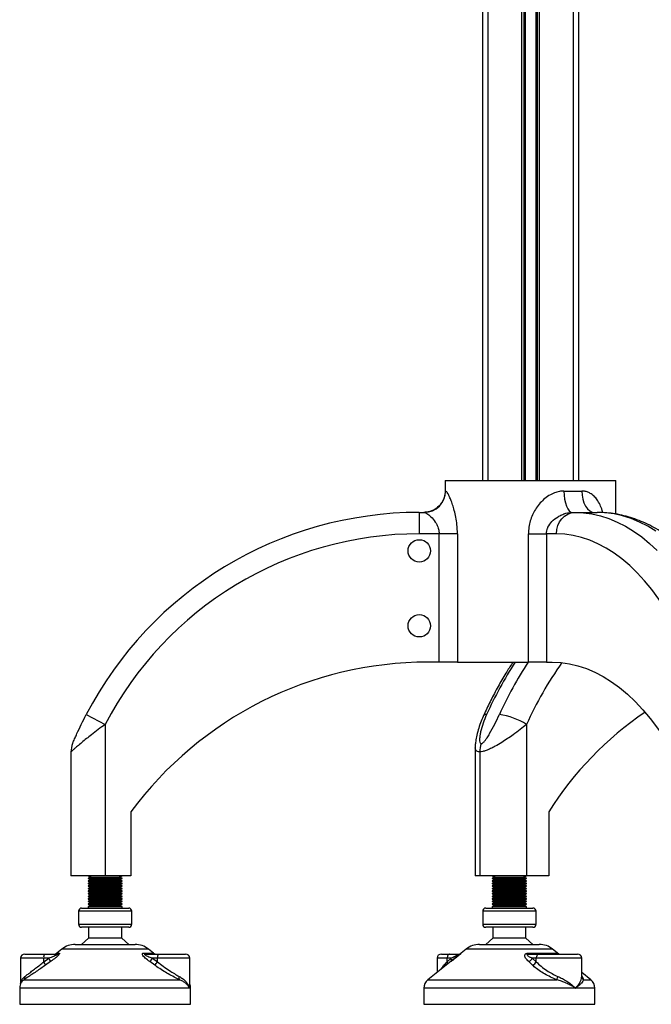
# Model space of a CAD drawing. Header units: millimetres. Extents: x 0 to 420, y 0 to 297.
# Tile 26 of 36: x 251 to 266, y 195 to 218. Entities that reach past the tile are written whole.
import ezdxf

# ---------------------------------------------------------------- set-up
doc = ezdxf.new("R2010")
doc.units = ezdxf.units.MM

msp = doc.modelspace()

# ---------------------------------------------------------------- linework, layer by layer
at = {"color": 7, "linetype": 'Continuous', "lineweight": 25}
for p, q in [((262.02394, 232.94479), (262.02394, 207.69479)), ((262.81644, 232.94479), (262.81644, 207.69479)), ((262.87064, 232.94479), (262.87064, 207.69479)), ((262.89934, 232.94479), (262.89934, 207.69479)), ((263.14853, 232.94479), (263.14853, 207.69479)), ((263.17724, 232.94479), (263.17724, 207.69479)), ((263.23144, 232.94479), (263.23144, 207.69479)), ((264.02394, 232.94479), (264.02394, 207.69479)), ((261.89894, 229.60789), (261.89894, 207.69479)), ((264.14894, 229.60789), (264.14894, 207.69479)), ((261.02785, 207.69479), (261.02785, 207.44479)), ((261.02785, 207.69479), (265.02394, 207.69479)), ((265.02394, 206.9065), (265.02394, 207.69479)), ((261.02785, 207.44479), (261.03839, 207.44479)), ((263.80886, 207.44479), (264.22456, 207.44479)), ((260.42394, 206.94479), (260.42394, 206.44479)), ((260.42394, 206.94479), (260.542, 206.94479)), ((264.0051, 206.94479), (264.06413, 206.94479)), ((264.06413, 206.94479), (264.58374, 206.94479)), ((260.88852, 206.44479), (260.42394, 206.44479)), ((261.3156, 206.44479), (260.88852, 206.44479)), ((260.88852, 203.44479), (260.88852, 206.44479)), ((261.3156, 206.44479), (261.3156, 203.44479)), ((262.97744, 206.44479), (263.39882, 206.44479)), ((262.97744, 203.44479), (262.97744, 206.44479)), ((263.39882, 206.44479), (263.39882, 203.44479)), ((263.63112, 206.44479), (263.39882, 206.44479)), ((260.88852, 203.44479), (260.62394, 203.44479)), ((261.3156, 203.44479), (260.88852, 203.44479)), ((261.3156, 203.44479), (262.97744, 203.44479)), ((263.39882, 203.44479), (262.97744, 203.44479)), ((263.39882, 203.44479), (263.53112, 203.44479)), ((252.63055, 202.2183), (253.07394, 201.98721)), ((253.07394, 201.98721), (253.07394, 198.44479)), ((262.9311, 201.98721), (262.9311, 198.44479)), ((261.7311, 201.44125), (261.7311, 198.44479)), ((252.27394, 201.34625), (252.27394, 198.44479)), ((261.83828, 201.34625), (261.83828, 198.44479)), ((253.67394, 199.94479), (253.67394, 198.44479)), ((263.45072, 199.94479), (263.45072, 198.44479)), ((253.07394, 198.44479), (252.27394, 198.44479)), ((252.67394, 198.44479), (252.74262, 198.41979)), ((253.67394, 198.44479), (253.07394, 198.44479)), ((253.40525, 198.41979), (253.47394, 198.44479)), ((261.83828, 198.44479), (261.7311, 198.44479)), ((262.9311, 198.44479), (261.83828, 198.44479)), ((262.1311, 198.44479), (262.19979, 198.41979)), ((262.86242, 198.41979), (262.9311, 198.44479)), ((263.45072, 198.44479), (262.9311, 198.44479)), ((252.74262, 198.41979), (252.67394, 198.39479)), ((252.67394, 198.39479), (252.67394, 198.38479)), ((252.67394, 198.39479), (253.47394, 198.39479)), ((252.67394, 198.38479), (252.74262, 198.35979)), ((252.67394, 198.38479), (253.47394, 198.38479)), ((252.74262, 198.35979), (252.67394, 198.33479)), ((252.67394, 198.33479), (252.67394, 198.32479)), ((252.67394, 198.33479), (253.47394, 198.33479)), ((252.67394, 198.32479), (252.74262, 198.29979)), ((252.67394, 198.32479), (253.47394, 198.32479)), ((252.74262, 198.29979), (252.67394, 198.27479)), ((252.67394, 198.27479), (252.67394, 198.26479)), ((252.67394, 198.27479), (253.47394, 198.27479)), ((252.67394, 198.26479), (252.74262, 198.23979)), ((252.67394, 198.26479), (253.47394, 198.26479)), ((252.74262, 198.23979), (252.67394, 198.21479)), ((252.67394, 198.21479), (252.67394, 198.20479)), ((252.67394, 198.21479), (253.47394, 198.21479)), ((252.67394, 198.20479), (252.74262, 198.17979)), ((252.67394, 198.20479), (253.47394, 198.20479)), ((252.74262, 198.41979), (253.40525, 198.41979)), ((252.74262, 198.35979), (253.40525, 198.35979)), ((252.74262, 198.29979), (253.40525, 198.29979)), ((252.74262, 198.23979), (253.40525, 198.23979)), ((253.47394, 198.39479), (253.40525, 198.41979)), ((253.40525, 198.35979), (253.47394, 198.38479)), ((253.47394, 198.33479), (253.40525, 198.35979)), ((253.40525, 198.29979), (253.47394, 198.32479)), ((253.47394, 198.27479), (253.40525, 198.29979)), ((253.40525, 198.23979), (253.47394, 198.26479)), ((253.47394, 198.21479), (253.40525, 198.23979)), ((253.40525, 198.17979), (253.47394, 198.20479)), ((253.47394, 198.38479), (253.47394, 198.39479)), ((253.47394, 198.32479), (253.47394, 198.33479)), ((253.47394, 198.26479), (253.47394, 198.27479)), ((253.47394, 198.20479), (253.47394, 198.21479)), ((262.19979, 198.41979), (262.1311, 198.39479)), ((262.1311, 198.39479), (262.1311, 198.38479)), ((262.1311, 198.39479), (262.27678, 198.39479)), ((262.1311, 198.38479), (262.19979, 198.35979)), ((262.1311, 198.38479), (262.27678, 198.38479)), ((262.19979, 198.35979), (262.1311, 198.33479)), ((262.1311, 198.33479), (262.1311, 198.32479)), ((262.1311, 198.33479), (262.27678, 198.33479)), ((262.1311, 198.32479), (262.19979, 198.29979)), ((262.1311, 198.32479), (262.27678, 198.32479)), ((262.19979, 198.29979), (262.1311, 198.27479)), ((262.1311, 198.27479), (262.1311, 198.26479)), ((262.1311, 198.27479), (262.27678, 198.27479)), ((262.1311, 198.26479), (262.19979, 198.23979)), ((262.1311, 198.26479), (262.27678, 198.26479)), ((262.19979, 198.23979), (262.1311, 198.21479)), ((262.1311, 198.21479), (262.1311, 198.20479)), ((262.1311, 198.21479), (262.27678, 198.21479)), ((262.1311, 198.20479), (262.19979, 198.17979)), ((262.1311, 198.20479), (262.27678, 198.20479)), ((262.19979, 198.41979), (262.32045, 198.41979)), ((262.19979, 198.35979), (262.32045, 198.35979)), ((262.19979, 198.29979), (262.32045, 198.29979)), ((262.19979, 198.23979), (262.32045, 198.23979)), ((262.27678, 198.39479), (262.9311, 198.39479)), ((262.27678, 198.38479), (262.9311, 198.38479)), ((262.27678, 198.33479), (262.9311, 198.33479)), ((262.27678, 198.32479), (262.9311, 198.32479)), ((262.27678, 198.27479), (262.9311, 198.27479)), ((262.27678, 198.26479), (262.9311, 198.26479)), ((262.27678, 198.21479), (262.9311, 198.21479)), ((262.27678, 198.20479), (262.9311, 198.20479)), ((262.32045, 198.41979), (262.86242, 198.41979)), ((262.32045, 198.35979), (262.86242, 198.35979)), ((262.32045, 198.29979), (262.86242, 198.29979)), ((262.32045, 198.23979), (262.86242, 198.23979)), ((262.9311, 198.39479), (262.86242, 198.41979)), ((262.86242, 198.35979), (262.9311, 198.38479)), ((262.9311, 198.33479), (262.86242, 198.35979)), ((262.86242, 198.29979), (262.9311, 198.32479)), ((262.9311, 198.27479), (262.86242, 198.29979)), ((262.86242, 198.23979), (262.9311, 198.26479)), ((262.9311, 198.21479), (262.86242, 198.23979)), ((262.86242, 198.17979), (262.9311, 198.20479)), ((262.9311, 198.38479), (262.9311, 198.39479)), ((262.9311, 198.32479), (262.9311, 198.33479)), ((262.9311, 198.26479), (262.9311, 198.27479)), ((262.9311, 198.20479), (262.9311, 198.21479)), ((252.74262, 198.17979), (252.67394, 198.15479)), ((252.67394, 198.15479), (252.67394, 198.14479)), ((252.67394, 198.15479), (253.47394, 198.15479)), ((252.67394, 198.14479), (252.74262, 198.11979)), ((252.67394, 198.14479), (253.47394, 198.14479)), ((252.74262, 198.11979), (252.67394, 198.09479)), ((252.67394, 198.09479), (252.67394, 198.08479)), ((252.67394, 198.09479), (253.47394, 198.09479)), ((252.67394, 198.08479), (252.74262, 198.05979)), ((252.67394, 198.08479), (253.47394, 198.08479)), ((252.74262, 198.05979), (252.67394, 198.03479)), ((252.67394, 198.03479), (252.67394, 198.02479)), ((252.67394, 198.03479), (253.47394, 198.03479)), ((252.67394, 198.02479), (252.74262, 197.99979)), ((252.67394, 198.02479), (253.47394, 198.02479)), ((252.74262, 197.99979), (252.67394, 197.97479)), ((252.67394, 197.97479), (252.67394, 197.96479)), ((252.67394, 197.97479), (253.47394, 197.97479)), ((252.74262, 198.17979), (253.40525, 198.17979)), ((252.74262, 198.11979), (253.40525, 198.11979)), ((252.74262, 198.05979), (253.40525, 198.05979)), ((252.74262, 197.99979), (253.40525, 197.99979)), ((253.47394, 198.15479), (253.40525, 198.17979)), ((253.40525, 198.11979), (253.47394, 198.14479)), ((253.47394, 198.09479), (253.40525, 198.11979)), ((253.40525, 198.05979), (253.47394, 198.08479)), ((253.47394, 198.03479), (253.40525, 198.05979)), ((253.40525, 197.99979), (253.47394, 198.02479)), ((253.47394, 197.97479), (253.40525, 197.99979)), ((253.47394, 198.14479), (253.47394, 198.15479)), ((253.47394, 198.08479), (253.47394, 198.09479)), ((253.47394, 198.02479), (253.47394, 198.03479)), ((253.47394, 197.96479), (253.47394, 197.97479)), ((262.19979, 198.17979), (262.1311, 198.15479)), ((262.1311, 198.15479), (262.1311, 198.14479)), ((262.1311, 198.15479), (262.27678, 198.15479)), ((262.1311, 198.14479), (262.19979, 198.11979)), ((262.1311, 198.14479), (262.27678, 198.14479)), ((262.19979, 198.11979), (262.1311, 198.09479)), ((262.1311, 198.09479), (262.1311, 198.08479)), ((262.1311, 198.09479), (262.27678, 198.09479)), ((262.1311, 198.08479), (262.19979, 198.05979)), ((262.1311, 198.08479), (262.27678, 198.08479)), ((262.19979, 198.05979), (262.1311, 198.03479)), ((262.1311, 198.03479), (262.1311, 198.02479)), ((262.1311, 198.03479), (262.27678, 198.03479)), ((262.1311, 198.02479), (262.19979, 197.99979)), ((262.1311, 198.02479), (262.27678, 198.02479)), ((262.19979, 197.99979), (262.1311, 197.97479)), ((262.1311, 197.97479), (262.1311, 197.96479)), ((262.1311, 197.97479), (262.27678, 197.97479)), ((262.19979, 198.17979), (262.32045, 198.17979)), ((262.19979, 198.11979), (262.32045, 198.11979)), ((262.19979, 198.05979), (262.32045, 198.05979)), ((262.19979, 197.99979), (262.32045, 197.99979)), ((262.27678, 198.15479), (262.9311, 198.15479)), ((262.27678, 198.14479), (262.9311, 198.14479)), ((262.27678, 198.09479), (262.9311, 198.09479)), ((262.27678, 198.08479), (262.9311, 198.08479)), ((262.27678, 198.03479), (262.9311, 198.03479)), ((262.27678, 198.02479), (262.9311, 198.02479)), ((262.27678, 197.97479), (262.9311, 197.97479)), ((262.32045, 198.17979), (262.86242, 198.17979)), ((262.32045, 198.11979), (262.86242, 198.11979)), ((262.32045, 198.05979), (262.86242, 198.05979)), ((262.32045, 197.99979), (262.86242, 197.99979)), ((262.9311, 198.15479), (262.86242, 198.17979)), ((262.86242, 198.11979), (262.9311, 198.14479)), ((262.9311, 198.09479), (262.86242, 198.11979)), ((262.86242, 198.05979), (262.9311, 198.08479)), ((262.9311, 198.03479), (262.86242, 198.05979)), ((262.86242, 197.99979), (262.9311, 198.02479)), ((262.9311, 197.97479), (262.86242, 197.99979)), ((262.9311, 198.14479), (262.9311, 198.15479)), ((262.9311, 198.08479), (262.9311, 198.09479)), ((262.9311, 198.02479), (262.9311, 198.03479)), ((262.9311, 197.96479), (262.9311, 197.97479)), ((252.67394, 197.96479), (252.74262, 197.93979)), ((252.67394, 197.96479), (253.47394, 197.96479)), ((252.74262, 197.93979), (252.67394, 197.91479)), ((252.67394, 197.91479), (252.67394, 197.90479)), ((252.67394, 197.91479), (253.47394, 197.91479)), ((252.67394, 197.90479), (252.74262, 197.87979)), ((252.67394, 197.90479), (253.47394, 197.90479)), ((252.74262, 197.87979), (252.67394, 197.85479)), ((252.67394, 197.85479), (252.67394, 197.84479)), ((252.67394, 197.85479), (253.47394, 197.85479)), ((252.67394, 197.84479), (252.74262, 197.81979)), ((252.67394, 197.84479), (253.47394, 197.84479)), ((252.74262, 197.81979), (252.67394, 197.79479)), ((252.67394, 197.79479), (252.67394, 197.78479)), ((252.67394, 197.79479), (253.47394, 197.79479)), ((252.67394, 197.78479), (252.74262, 197.75979)), ((252.67394, 197.78479), (253.47394, 197.78479)), ((252.74262, 197.75979), (252.67394, 197.73479)), ((252.74262, 197.93979), (253.40525, 197.93979)), ((252.74262, 197.87979), (253.40525, 197.87979)), ((252.74262, 197.81979), (253.40525, 197.81979)), ((252.74262, 197.75979), (253.40525, 197.75979)), ((253.40525, 197.93979), (253.47394, 197.96479)), ((253.47394, 197.91479), (253.40525, 197.93979)), ((253.40525, 197.87979), (253.47394, 197.90479)), ((253.47394, 197.85479), (253.40525, 197.87979)), ((253.40525, 197.81979), (253.47394, 197.84479)), ((253.47394, 197.79479), (253.40525, 197.81979)), ((253.40525, 197.75979), (253.47394, 197.78479)), ((253.47394, 197.73479), (253.40525, 197.75979)), ((253.47394, 197.90479), (253.47394, 197.91479)), ((253.47394, 197.84479), (253.47394, 197.85479)), ((253.47394, 197.78479), (253.47394, 197.79479)), ((262.1311, 197.96479), (262.19979, 197.93979)), ((262.1311, 197.96479), (262.27678, 197.96479)), ((262.19979, 197.93979), (262.1311, 197.91479)), ((262.1311, 197.91479), (262.1311, 197.90479)), ((262.1311, 197.91479), (262.27678, 197.91479)), ((262.1311, 197.90479), (262.19979, 197.87979)), ((262.1311, 197.90479), (262.27678, 197.90479)), ((262.19979, 197.87979), (262.1311, 197.85479)), ((262.1311, 197.85479), (262.1311, 197.84479)), ((262.1311, 197.85479), (262.27678, 197.85479)), ((262.1311, 197.84479), (262.19979, 197.81979)), ((262.1311, 197.84479), (262.27678, 197.84479)), ((262.19979, 197.81979), (262.1311, 197.79479)), ((262.1311, 197.79479), (262.1311, 197.78479)), ((262.1311, 197.79479), (262.27678, 197.79479)), ((262.1311, 197.78479), (262.19979, 197.75979)), ((262.1311, 197.78479), (262.27678, 197.78479)), ((262.19979, 197.75979), (262.1311, 197.73479)), ((262.19979, 197.93979), (262.32045, 197.93979)), ((262.19979, 197.87979), (262.32045, 197.87979)), ((262.19979, 197.81979), (262.32045, 197.81979)), ((262.19979, 197.75979), (262.32045, 197.75979)), ((262.27678, 197.96479), (262.9311, 197.96479)), ((262.27678, 197.91479), (262.9311, 197.91479)), ((262.27678, 197.90479), (262.9311, 197.90479)), ((262.27678, 197.85479), (262.9311, 197.85479)), ((262.27678, 197.84479), (262.9311, 197.84479)), ((262.27678, 197.79479), (262.9311, 197.79479)), ((262.27678, 197.78479), (262.9311, 197.78479)), ((262.32045, 197.93979), (262.86242, 197.93979)), ((262.32045, 197.87979), (262.86242, 197.87979)), ((262.32045, 197.81979), (262.86242, 197.81979)), ((262.32045, 197.75979), (262.86242, 197.75979)), ((262.86242, 197.93979), (262.9311, 197.96479)), ((262.9311, 197.91479), (262.86242, 197.93979)), ((262.86242, 197.87979), (262.9311, 197.90479)), ((262.9311, 197.85479), (262.86242, 197.87979)), ((262.86242, 197.81979), (262.9311, 197.84479)), ((262.9311, 197.79479), (262.86242, 197.81979)), ((262.86242, 197.75979), (262.9311, 197.78479)), ((262.9311, 197.73479), (262.86242, 197.75979)), ((262.9311, 197.90479), (262.9311, 197.91479)), ((262.9311, 197.84479), (262.9311, 197.85479)), ((262.9311, 197.78479), (262.9311, 197.79479)), ((252.44894, 197.61979), (252.44894, 197.31979)), ((253.69894, 197.61979), (252.44894, 197.61979)), ((252.52394, 197.69479), (253.62394, 197.69479)), ((252.67394, 197.73479), (252.67394, 197.69479)), ((252.67394, 197.73479), (253.47394, 197.73479)), ((253.47394, 197.69479), (253.47394, 197.73479)), ((253.69894, 197.31979), (253.69894, 197.61979)), ((261.9061, 197.61979), (261.9061, 197.31979)), ((262.13372, 197.61979), (261.9061, 197.61979)), ((261.9811, 197.69479), (262.18141, 197.69479)), ((262.1311, 197.73479), (262.1311, 197.69479)), ((262.1311, 197.73479), (262.27678, 197.73479)), ((263.1561, 197.61979), (262.13372, 197.61979)), ((262.18141, 197.69479), (263.0811, 197.69479)), ((262.27678, 197.73479), (262.9311, 197.73479)), ((262.9311, 197.69479), (262.9311, 197.73479)), ((263.1561, 197.31979), (263.1561, 197.61979)), ((252.44894, 197.31979), (252.97099, 197.31979)), ((252.97099, 197.31979), (253.69894, 197.31979)), ((261.9061, 197.31979), (263.1561, 197.31979)), ((252.98335, 197.24479), (252.52394, 197.24479)), ((252.68644, 197.24479), (252.68644, 196.99479)), ((253.62394, 197.24479), (252.98335, 197.24479)), ((253.46144, 196.99479), (253.46144, 197.24479)), ((263.0811, 197.24479), (261.9811, 197.24479)), ((262.1436, 197.24479), (262.1436, 196.99479)), ((262.9186, 196.99479), (262.9186, 197.24479)), ((252.37433, 196.84479), (253.77355, 196.84479)), ((252.68644, 196.99479), (252.52394, 196.84479)), ((253.01011, 196.99479), (252.68644, 196.99479)), ((253.46144, 196.99479), (253.01011, 196.99479)), ((253.62394, 196.84479), (253.46144, 196.99479)), ((261.8315, 196.84479), (262.08628, 196.84479)), ((262.1436, 196.99479), (261.9811, 196.84479)), ((262.08628, 196.84479), (263.23071, 196.84479)), ((262.9186, 196.99479), (262.1436, 196.99479)), ((263.0811, 196.84479), (262.9186, 196.99479)), ((251.19238, 196.61979), (251.65178, 196.61979)), ((251.65178, 196.61979), (251.94101, 196.61979)), ((252.06198, 196.73523), (251.94508, 196.64171)), ((251.94508, 196.64171), (252.00042, 196.64171)), ((254.08589, 196.73523), (252.06198, 196.73523)), ((253.97577, 196.64171), (254.2028, 196.64171)), ((254.02568, 196.61979), (254.31491, 196.61979)), ((254.2028, 196.64171), (254.08589, 196.73523)), ((254.31491, 196.61979), (254.9555, 196.61979)), ((261.51915, 196.73523), (260.62493, 196.01985)), ((260.93912, 196.61979), (261.13942, 196.61979)), ((261.13942, 196.61979), (261.36575, 196.61979)), ((261.88769, 196.73523), (261.51915, 196.73523)), ((263.54306, 196.73523), (261.88769, 196.73523)), ((262.97263, 196.64171), (263.63535, 196.64171)), ((262.99706, 196.61979), (263.22339, 196.61979)), ((263.22339, 196.61979), (264.12309, 196.61979)), ((263.68666, 196.62035), (263.54306, 196.73523)), ((251.09238, 196.51979), (251.09238, 195.91887)), ((251.63531, 196.51979), (251.09238, 196.51979)), ((251.63531, 196.43738), (251.75286, 196.51979)), ((251.75286, 196.51979), (251.63531, 196.51979)), ((251.63531, 196.43738), (251.63531, 196.51979)), ((251.79436, 196.44171), (251.6777, 196.35929)), ((254.2331, 196.35929), (254.11715, 196.44171)), ((254.18089, 196.51979), (254.29844, 196.43738)), ((254.29844, 196.51979), (254.18089, 196.51979)), ((254.29844, 196.43738), (254.29844, 196.51979)), ((255.0555, 196.51979), (254.29844, 196.51979)), ((255.0555, 195.89203), (255.0555, 196.51979)), ((260.83912, 196.51979), (260.83912, 196.1912)), ((261.07584, 196.51979), (260.83912, 196.51979)), ((261.16782, 196.51979), (261.07584, 196.51979)), ((261.07584, 196.43738), (261.16782, 196.51979)), ((261.07584, 196.43738), (261.07584, 196.51979)), ((263.07337, 196.35929), (262.98374, 196.44171)), ((263.06782, 196.51979), (263.15981, 196.43738)), ((263.15981, 196.51979), (263.06782, 196.51979)), ((263.15981, 196.43738), (263.15981, 196.51979)), ((264.22309, 196.51979), (263.15981, 196.51979)), ((264.22309, 196.08117), (264.22309, 196.51979)), ((264.43728, 196.01985), (264.22309, 196.1912)), ((251.17642, 196.01985), (254.80952, 196.01985)), ((260.62493, 196.01985), (263.64006, 196.01985)), ((264.26515, 196.01985), (264.43728, 196.01985)), ((251.07394, 195.82464), (251.07394, 195.44479)), ((255.04662, 195.82464), (251.07394, 195.82464)), ((255.07394, 195.82464), (255.04662, 195.82464)), ((255.07394, 195.44479), (255.07394, 195.82464)), ((260.5311, 195.82464), (260.5311, 195.44479)), ((264.07479, 195.82464), (260.5311, 195.82464)), ((264.5311, 195.82464), (264.07479, 195.82464)), ((264.5311, 195.44479), (264.5311, 195.82464)), ((251.07394, 195.44479), (255.07394, 195.44479)), ((260.5311, 195.44479), (261.25947, 195.44479)), ((261.25947, 195.44479), (264.5311, 195.44479))]:
    msp.add_line(p, q, dxfattribs=at)
at = {"color": 7, "linetype": 'Continuous', "lineweight": 25, "flags": 128}
for points in [[(263.80886, 207.44479), (263.81263, 207.34725), (263.8238, 207.25345), (263.84194, 207.16701), (263.86634, 207.09124), (263.89608, 207.02906), (263.93, 206.98285), (263.96681, 206.9544), (264.0051, 206.94479)], [(264.22456, 207.44479), (264.23032, 207.34725), (264.2474, 207.25345), (264.27514, 207.16701), (264.31247, 207.09124), (264.35795, 207.02906), (264.40985, 206.98285), (264.46615, 206.9544), (264.52471, 206.94479)], [(263.63112, 206.44479), (263.63944, 206.54234), (263.66408, 206.63613), (263.70409, 206.72258), (263.75794, 206.79835), (263.82356, 206.86053), (263.89842, 206.90673), (263.97965, 206.93518), (264.06413, 206.94479)], [(264.06413, 206.94479), (264.26369, 206.93572), (264.46284, 206.90854), (264.66117, 206.86329), (264.85827, 206.80008), (265.05372, 206.71903), (265.24714, 206.62031), (265.43811, 206.50413), (265.62625, 206.37072), (265.81116, 206.22035), (265.99247, 206.05335)], [(265.95773, 206.50413), (265.76675, 206.62031), (265.57334, 206.71903), (265.37788, 206.80008), (265.18078, 206.86329), (264.98246, 206.90854), (264.78331, 206.93572), (264.58374, 206.94479)], [(267.30612, 201.98721), (267.21122, 202.33121), (267.10828, 202.66582), (266.99753, 202.99031), (266.87921, 203.30393), (266.75359, 203.60599), (266.62096, 203.89581), (266.48161, 204.17272), (266.33586, 204.43612), (266.18403, 204.68541), (266.02646, 204.92003), (265.86351, 205.13946), (265.69555, 205.34319), (265.52295, 205.53077), (265.34609, 205.70179), (265.16538, 205.85585), (264.98123, 205.99261), (264.79404, 206.11177), (264.60424, 206.21305), (264.41225, 206.29623), (264.21851, 206.36111), (264.02345, 206.40757), (263.8275, 206.43548), (263.63112, 206.44479)], [(263.53112, 203.44479), (263.73282, 203.43538), (263.93409, 203.40717), (264.13448, 203.36021), (264.33355, 203.29461), (264.53089, 203.21052), (264.72604, 203.10812), (264.9186, 202.98762), (265.10813, 202.8493), (265.29424, 202.69344), (265.4765, 202.5204), (265.65454, 202.33055), (265.82795, 202.1243), (265.99637, 201.90209), (266.15942, 201.66443), (266.31675, 201.41181), (266.46802, 201.14479), (266.6129, 200.86396), (266.75107, 200.56991), (266.88224, 200.2633), (267.00612, 199.94479)], [(261.13942, 196.61979), (261.12702, 196.61787), (261.11509, 196.61218), (261.1041, 196.60294), (261.09446, 196.5905), (261.08655, 196.57535), (261.08068, 196.55806), (261.07706, 196.5393), (261.07584, 196.51979)], [(263.22339, 196.61979), (263.21099, 196.61787), (263.19906, 196.61218), (263.18807, 196.60294), (263.17843, 196.5905), (263.17053, 196.57535), (263.16465, 196.55806), (263.16103, 196.5393), (263.15981, 196.51979)]]:
    msp.add_lwpolyline(points, dxfattribs=at)
at = {"color": 7, "linetype": 'Continuous', "lineweight": 25}
for centre in [(260.42394, 206.04479), (260.42394, 204.29479)]:
    msp.add_circle(centre, 0.2625, dxfattribs=at)
for centre, radius, start, end in [((260.54019, 207.44299), 0.4982, 270.208516, 0.207009), ((260.42394, 198.15638), 8.78841, 90, 152.47144), ((260.42394, 198.15638), 8.28841, 90, 152.47144), ((260.62394, 194.79444), 8.65036, 90, 143.459388), ((270.26847, 198.49309), 9.07152, 146.917173, 155.754401), ((270.56847, 198.49309), 9.07152, 146.917173, 155.754401), ((270.67073, 198.506), 8.4865, 144.512682, 155.782233), ((261.98025, 202.15191), 0.0685, 75.744578, 143.208079), ((262.09302, 200.67319), 1.55853, 57.4701, 82.475186), ((270.19387, 195.67188), 7.98298, 124.217567, 147.638905), ((252.77394, 201.34625), 0.5, 157.365057, 180), ((262.40579, 201.34699), 0.56751, 160.258941, 180.075014), ((252.52394, 197.61979), 0.075, 90, 180), ((253.62394, 197.61979), 0.075, 0, 90), ((261.9811, 197.61979), 0.075, 90, 180), ((263.0811, 197.61979), 0.075, 0, 90), ((252.52394, 197.31979), 0.075, 180, 270), ((253.62394, 197.31979), 0.075, 270, 0), ((261.9811, 197.31979), 0.075, 180, 270), ((263.0811, 197.31979), 0.075, 270, 0), ((252.37433, 196.34479), 0.5, 90, 128.659808), ((253.77355, 196.34479), 0.5, 51.340192, 90), ((261.8315, 196.34479), 0.5, 90, 128.659808), ((263.23071, 196.34479), 0.5, 51.340192, 90), ((251.19238, 196.51979), 0.1, 90, 180), ((251.79945, 196.54411), 0.16593, 152.864471, 188.428903), ((251.88261, 196.71979), 0.1, 270, 308.659808), ((251.94073, 196.71204), 0.09225, 270.175893, 310.318428), ((254.02696, 196.69048), 0.0707, 223.622482, 268.966555), ((254.26526, 196.71979), 0.1, 231.340192, 270), ((254.46257, 196.54411), 0.16593, 152.864471, 188.428903), ((254.9555, 196.51979), 0.1, 0, 90), ((260.93912, 196.51979), 0.1, 90, 180), ((263.00316, 196.65117), 0.03197, 197.22374, 259.001682), ((263.69659, 196.7163), 0.09651, 230.618184, 269.926294), ((264.12309, 196.51979), 0.1, 0, 90), ((251.42782, 196.2742), 0.26397, 18.805952, 38.183194), ((251.53525, 196.35407), 0.27352, 18.686377, 37.291571), ((253.82773, 196.74299), 0.41778, 313.850155, 327.707376), ((253.95298, 196.66005), 0.411, 312.965128, 327.195387), ((260.98709, 196.38551), 0.1028, 3.437666, 30.306292), ((261.09107, 196.47292), 0.08994, 354.559294, 31.412706), ((262.91746, 196.5974), 0.16921, 293.059513, 332.701975), ((263.0099, 196.51644), 0.16948, 291.992885, 332.193511), ((251.32394, 195.82464), 0.25, 148.128367, 180), ((251.11985, 196.0775), 0.08077, 314.46255, 14.659332), ((254.89405, 196.06398), 0.09536, 159.13993, 207.565094), ((254.82394, 195.82464), 0.25, 0, 22.143105), ((260.7811, 195.82464), 0.25, 128.659808, 180), ((264.0829, 195.93418), 0.45105, 158.710689, 169.049927), ((264.31277, 196.09713), 0.09077, 188.929564, 238.360434), ((264.2811, 195.82464), 0.25, 0, 51.340192)]:
    msp.add_arc(centre, radius, start, end, dxfattribs=at)
for points, knots in [([(261.02785, 207.44479), (261.02763, 207.43401), (261.02627, 207.36738), (261.00151, 207.26638), (260.93005, 207.13729), (260.8246, 207.03138), (260.67841, 206.95745), (260.57463, 206.94877), (260.52706, 206.94479)], [0, 0, 0, 0, 0.04133809, 0.25538553, 0.38880874, 0.60355696, 0.81829622, 1, 1, 1, 1]), ([(261.3156, 206.44479), (261.31339, 206.51744), (261.30937, 206.64924), (261.2809, 206.8328), (261.2456, 206.98836), (261.20383, 207.12568), (261.1619, 207.23832), (261.12186, 207.3283), (261.08884, 207.39019), (261.06302, 207.42793), (261.04733, 207.44316), (261.04051, 207.4444), (261.03839, 207.44479)], [0, 0, 0, 0, 0.150306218, 0.272661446, 0.395015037, 0.506244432, 0.61739973, 0.715145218, 0.812771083, 0.889140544, 0.965460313, 1, 1, 1, 1]), ([(263.80886, 207.44479), (263.77271, 207.44274), (263.69911, 207.43856), (263.57922, 207.40287), (263.45338, 207.34029), (263.33212, 207.24902), (263.22606, 207.13937), (263.13892, 207.01859), (263.06898, 206.88705), (263.01768, 206.74733), (262.98389, 206.59874), (262.9796, 206.49646), (262.97744, 206.44479)], [0, 0, 0, 0, 0.08077052, 0.16439668, 0.26904289, 0.37790573, 0.48037138, 0.5852512, 0.6857845, 0.78819455, 0.89301676, 1, 1, 1, 1]), ([(264.71558, 206.93964), (264.71147, 206.95684), (264.69585, 207.02226), (264.65334, 207.12466), (264.59045, 207.23746), (264.51392, 207.32798), (264.43399, 207.38966), (264.34938, 207.42793), (264.28075, 207.44314), (264.23781, 207.4444), (264.22456, 207.44479)], [0, 0, 0, 0, 0.060782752, 0.231244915, 0.406021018, 0.555464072, 0.709329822, 0.826241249, 0.946380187, 1, 1, 1, 1]), ([(260.542, 206.94479), (260.54985, 206.94342), (260.56584, 206.94061), (260.61502, 206.91205), (260.69562, 206.84631), (260.79077, 206.7378), (260.84935, 206.6309), (260.88134, 206.53741), (260.88567, 206.48154), (260.88852, 206.44479)], [0, 0, 0, 0, 0.09991646, 0.20366506, 0.41699673, 0.64706945, 0.80694781, 0.87301078, 1, 1, 1, 1]), ([(263.39882, 206.44479), (263.40355, 206.48884), (263.40917, 206.54122), (263.45122, 206.63888), (263.52444, 206.74083), (263.64298, 206.83306), (263.75808, 206.89199), (263.87084, 206.93337), (263.95473, 206.94051), (264.0051, 206.94479)], [0, 0, 0, 0, 0.151981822, 0.180742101, 0.371889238, 0.58768861, 0.70321644, 0.821835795, 1, 1, 1, 1]), ([(268.74258, 202.1133), (268.72714, 202.17159), (268.68237, 202.34051), (268.60265, 202.61453), (268.50116, 202.93239), (268.39242, 203.24188), (268.27669, 203.54261), (268.15405, 203.834), (268.02466, 204.11556), (267.88864, 204.38676), (267.74614, 204.6471), (267.5973, 204.89606), (267.44229, 205.13315), (267.2813, 205.35784), (267.11455, 205.56959), (266.9423, 205.76785), (266.76486, 205.95211), (266.58259, 206.12183), (266.39591, 206.27653), (266.20532, 206.41576), (266.01134, 206.53914), (265.81456, 206.64639), (265.61558, 206.73732), (265.41496, 206.81187), (265.21326, 206.87003), (265.01094, 206.91193), (264.81215, 206.93711), (264.66965, 206.94444), (264.59486, 206.94475), (264.58374, 206.94479)], [0, 0, 0, 0, 0.02077235, 0.06020114, 0.09966503, 0.13917127, 0.17872263, 0.21832129, 0.25796849, 0.2976641, 0.33740602, 0.37718944, 0.41700589, 0.45684206, 0.49667189, 0.53646473, 0.57618281, 0.61577989, 0.65520273, 0.69439427, 0.73329878, 0.77186844, 0.81007035, 0.84789239, 0.88534676, 0.92247058, 0.95932346, 0.99395274, 1, 1, 1, 1]), ([(262.61446, 203.44479), (262.56593, 203.37062), (262.4522, 203.19683), (262.2865, 202.91263), (262.1187, 202.60006), (262.00075, 202.3584), (261.93925, 202.22337), (261.92538, 202.19291)], [0, 0, 0, 0, 0.18754507, 0.43947286, 0.691474, 0.93041123, 1, 1, 1, 1]), ([(252.31245, 201.53868), (252.313, 201.54001), (252.31365, 201.54157), (252.31848, 201.5531), (252.32771, 201.57513), (252.34691, 201.62034), (252.37604, 201.68765), (252.43035, 201.80989), (252.51527, 201.99253), (252.59172, 202.14225), (252.63055, 202.2183)], [0, 0, 0, 0, 0.04803922, 0.05641953, 0.11426568, 0.19597234, 0.28118016, 0.41278722, 0.70171888, 1, 1, 1, 1]), ([(261.92588, 202.19288), (261.92298, 202.18681), (261.89632, 202.13114), (261.85296, 202.01985), (261.79893, 201.86013), (261.76041, 201.7079), (261.73889, 201.57719), (261.73066, 201.49215), (261.73168, 201.45012), (261.73189, 201.44148)], [0, 0, 0, 0, 0.02478888, 0.22771731, 0.44674421, 0.66355411, 0.83648724, 0.96635823, 1, 1, 1, 1]), ([(261.99712, 202.2183), (261.96866, 202.15085), (261.91178, 202.016), (261.86477, 201.85043), (261.84003, 201.72511), (261.83155, 201.64149), (261.83511, 201.57931), (261.84983, 201.54412), (261.86498, 201.54034), (261.87164, 201.53868)], [0, 0, 0, 0, 0.26459111, 0.5288945, 0.65139049, 0.77356044, 0.88506117, 0.94946208, 1, 1, 1, 1]), ([(261.87164, 201.53868), (261.87903, 201.54001), (261.88771, 201.54157), (261.90702, 201.5531), (261.93313, 201.57539), (261.97102, 201.6205), (262.01823, 201.68807), (262.09381, 201.81094), (262.19266, 201.99347), (262.26227, 202.14331), (262.29712, 202.2183)], [0, 0, 0, 0, 0.04803079, 0.05640963, 0.11424562, 0.19744063, 0.2811665, 0.41275045, 0.70606187, 1, 1, 1, 1]), ([(253.07394, 201.98721), (253.01979, 201.94781), (252.90997, 201.8679), (252.76358, 201.75572), (252.63534, 201.65408), (252.52263, 201.56178), (252.42897, 201.48255), (252.35623, 201.41942), (252.30952, 201.37813), (252.27962, 201.35137), (252.27588, 201.348), (252.27394, 201.34625)], [0, 0, 0, 0, 0.14005904, 0.28407457, 0.39619614, 0.51064339, 0.63861476, 0.7328555, 0.83009823, 0.91166555, 1, 1, 1, 1]), ([(262.9311, 201.98721), (262.88262, 201.94781), (262.78427, 201.8679), (262.63337, 201.75572), (262.48809, 201.65408), (262.34666, 201.56178), (262.21278, 201.48255), (262.09015, 201.41942), (261.99205, 201.37813), (261.90499, 201.35137), (261.8611, 201.348), (261.83828, 201.34625)], [0, 0, 0, 0, 0.14005904, 0.28407457, 0.39619614, 0.51064339, 0.63861476, 0.7328555, 0.83009823, 0.91166555, 1, 1, 1, 1]), ([(261.83828, 201.34625), (261.8207, 201.34773), (261.78294, 201.3509), (261.74067, 201.37958), (261.73483, 201.41855), (261.7314, 201.44149)], [0, 0, 0, 0, 0.26369514, 0.56644741, 1, 1, 1, 1]), ([(251.94101, 196.61979), (251.94585, 196.61952), (251.95302, 196.61911), (251.95648, 196.61523), (251.95551, 196.61085), (251.95103, 196.60597), (251.94035, 196.59767), (251.91413, 196.58279), (251.84923, 196.55404), (251.79228, 196.5338), (251.75286, 196.51979)], [0, 0, 0, 0, 0.09136525, 0.13518159, 0.17135967, 0.21962148, 0.24640588, 0.35507913, 0.55366458, 1, 1, 1, 1]), ([(252.00042, 196.64171), (252.00397, 196.64098), (252.01116, 196.63953), (252.00849, 196.62593), (251.99326, 196.60394), (251.96178, 196.57106), (251.89895, 196.51715), (251.83836, 196.47254), (251.79827, 196.44444), (251.79436, 196.44171)], [0, 0, 0, 0, 0.10498573, 0.21201023, 0.31190738, 0.43457509, 0.62328767, 0.96332226, 1, 1, 1, 1]), ([(254.11715, 196.44171), (254.07965, 196.46932), (254.02582, 196.50895), (253.97086, 196.56442), (253.94718, 196.59832), (253.9418, 196.62282), (253.94938, 196.63652), (253.96301, 196.64129), (253.97299, 196.64161), (253.97577, 196.64171)], [0, 0, 0, 0, 0.3600266, 0.51681392, 0.67470995, 0.77308011, 0.86977971, 0.96362553, 1, 1, 1, 1]), ([(254.18089, 196.51979), (254.14343, 196.53322), (254.09118, 196.55194), (254.03267, 196.5797), (254.00745, 196.59533), (253.99912, 196.60544), (253.99759, 196.61044), (253.9991, 196.61413), (254.00517, 196.61798), (254.01466, 196.61961), (254.02313, 196.61975), (254.02568, 196.61979)], [0, 0, 0, 0, 0.42781978, 0.59680931, 0.74279575, 0.78873832, 0.8180494, 0.85914006, 0.88891799, 0.96662787, 1, 1, 1, 1]), ([(261.36575, 196.61979), (261.36632, 196.61952), (261.36718, 196.61911), (261.36237, 196.61523), (261.35584, 196.61085), (261.34771, 196.60597), (261.33304, 196.59767), (261.30461, 196.58279), (261.24484, 196.55404), (261.19932, 196.5338), (261.16782, 196.51979)], [0, 0, 0, 0, 0.09136525, 0.13518159, 0.17135967, 0.21962148, 0.24640588, 0.35507913, 0.55366458, 1, 1, 1, 1]), ([(261.1757, 196.44916), (261.18215, 196.45493), (261.20378, 196.47432), (261.24335, 196.50762), (261.28911, 196.54537), (261.32818, 196.57658), (261.35854, 196.6), (261.37988, 196.61542), (261.39112, 196.6229), (261.39631, 196.62578), (261.39572, 196.6255), (261.39558, 196.62543)], [0, 0, 0, 0, 0.09624022, 0.32321667, 0.50921484, 0.65716296, 0.77743066, 0.86577863, 0.93320356, 0.98354554, 1, 1, 1, 1]), ([(262.98374, 196.44171), (262.95614, 196.46932), (262.91652, 196.50895), (262.89035, 196.56442), (262.8882, 196.59832), (262.90347, 196.62282), (262.92766, 196.63652), (262.95274, 196.64129), (262.96829, 196.64161), (262.97263, 196.64171)], [0, 0, 0, 0, 0.3600266, 0.51681392, 0.67470995, 0.77308011, 0.86977971, 0.96362553, 1, 1, 1, 1]), ([(263.06782, 196.51979), (263.0391, 196.53322), (262.99903, 196.55194), (262.96142, 196.5797), (262.94889, 196.59533), (262.94995, 196.60544), (262.95348, 196.61044), (262.95919, 196.61413), (262.97049, 196.61798), (262.98356, 196.61961), (262.99395, 196.61975), (262.99706, 196.61979)], [0, 0, 0, 0, 0.42781978, 0.59680931, 0.74279575, 0.78873832, 0.8180494, 0.85914006, 0.88891799, 0.96662787, 1, 1, 1, 1]), ([(263.63535, 196.64171), (263.63908, 196.64085), (263.6466, 196.63912), (263.66065, 196.63116), (263.67063, 196.62401), (263.67086, 196.62385)], [0, 0, 0, 0, 0.48930436, 0.98811079, 1, 1, 1, 1]), ([(263.69649, 196.62058), (263.69315, 196.62039), (263.68335, 196.61983), (263.67239, 196.62313), (263.66636, 196.62554), (263.66657, 196.62545), (263.66664, 196.62542)], [0, 0, 0, 0, 0.19821432, 0.58094062, 0.8564318, 1, 1, 1, 1]), ([(251.6777, 196.35929), (251.64245, 196.3344), (251.56935, 196.28278), (251.45999, 196.20864), (251.35438, 196.13832), (251.25614, 196.07359), (251.20325, 196.03794), (251.17642, 196.01985)], [0, 0, 0, 0, 0.18733275, 0.38847399, 0.59401699, 0.79401178, 1, 1, 1, 1]), ([(251.19799, 196.09794), (251.22071, 196.11553), (251.26686, 196.15124), (251.35188, 196.21545), (251.4448, 196.28634), (251.54021, 196.36042), (251.60457, 196.4125), (251.63531, 196.43738)], [0, 0, 0, 0, 0.198903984, 0.403938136, 0.60552821, 0.811531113, 1, 1, 1, 1]), ([(254.80952, 196.01985), (254.76927, 196.0396), (254.6872, 196.07988), (254.55288, 196.15353), (254.41629, 196.23523), (254.30977, 196.30491), (254.24971, 196.34751), (254.2331, 196.35929)], [0, 0, 0, 0, 0.22376691, 0.45639837, 0.6809943, 0.91177223, 1, 1, 1, 1]), ([(254.29844, 196.43738), (254.34309, 196.4021), (254.43391, 196.33036), (254.56858, 196.23854), (254.69548, 196.15905), (254.76803, 196.11855), (254.80494, 196.09794)], [0, 0, 0, 0, 0.26823696, 0.54554149, 0.76877371, 1, 1, 1, 1]), ([(260.92064, 196.25642), (260.92771, 196.26641), (260.95146, 196.29996), (261.00389, 196.36059), (261.05258, 196.41255), (261.07584, 196.43738)], [0, 0, 0, 0, 0.18122631, 0.60881013, 1, 1, 1, 1]), ([(263.64006, 196.01985), (263.59177, 196.0396), (263.49327, 196.07988), (263.35365, 196.15353), (263.22452, 196.23523), (263.1335, 196.30491), (263.0864, 196.34751), (263.07337, 196.35929)], [0, 0, 0, 0, 0.22376691, 0.45639837, 0.6809943, 0.91177223, 1, 1, 1, 1]), ([(263.15981, 196.43738), (263.19607, 196.4021), (263.26982, 196.33036), (263.39761, 196.23854), (263.5303, 196.15905), (263.61801, 196.11855), (263.66263, 196.09794)], [0, 0, 0, 0, 0.26823696, 0.54554149, 0.76877371, 1, 1, 1, 1]), ([(251.09394, 195.91975), (251.09394, 195.91985), (251.09344, 195.94268), (251.10899, 195.98522), (251.14091, 196.04634), (251.1788, 196.08059), (251.19799, 196.09794)], [0, 0, 0, 0, 0.001521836, 0.344112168, 0.667913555, 1, 1, 1, 1]), ([(251.17642, 196.01985), (251.15979, 196.00791), (251.13243, 195.98826), (251.11864, 195.96482), (251.11323, 195.95564)], [0, 0, 0, 0, 0.60808429, 1, 1, 1, 1]), ([(254.80494, 196.09794), (254.83328, 196.08083), (254.88997, 196.04658), (254.95575, 195.98583), (255.00661, 195.92116), (255.03383, 195.8667), (255.04405, 195.83445), (255.04655, 195.8249), (255.04662, 195.82464)], [0, 0, 0, 0, 0.2219943, 0.44418898, 0.67378749, 0.90345001, 0.99731866, 1, 1, 1, 1]), ([(255.04662, 195.82464), (255.04655, 195.82482), (255.0438, 195.83164), (255.03288, 195.8547), (255.0052, 195.89364), (254.95504, 195.93988), (254.89111, 195.98327), (254.83671, 196.00766), (254.80952, 196.01985)], [0, 0, 0, 0, 0.00257002, 0.0961537, 0.32525092, 0.55431033, 0.77721318, 1, 1, 1, 1]), ([(255.0555, 195.90206), (255.05631, 195.8993), (255.06172, 195.88093), (255.05663, 195.8548), (255.04942, 195.83164), (255.04669, 195.82482), (255.04662, 195.82464)], [0, 0, 0, 0, 0.11114355, 0.73883737, 0.99301958, 1, 1, 1, 1]), ([(264.07479, 195.82464), (264.0745, 195.82482), (264.06394, 195.83164), (264.02693, 195.8547), (263.95713, 195.89364), (263.8599, 195.93988), (263.7544, 195.98327), (263.67817, 196.00766), (263.64006, 196.01985)], [0, 0, 0, 0, 0.002570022, 0.096153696, 0.325250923, 0.554310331, 0.777213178, 1, 1, 1, 1]), ([(263.66263, 196.09794), (263.69942, 196.08083), (263.77304, 196.04658), (263.87398, 195.98583), (263.96604, 195.92116), (264.03103, 195.8667), (264.06491, 195.83445), (264.07452, 195.8249), (264.07479, 195.82464)], [0, 0, 0, 0, 0.2219943, 0.44418898, 0.67378749, 0.90345001, 0.99731866, 1, 1, 1, 1]), ([(264.07479, 195.82464), (264.07505, 195.8249), (264.08465, 195.83445), (264.11544, 195.86646), (264.16022, 195.92093), (264.19882, 195.98526), (264.22071, 196.04021), (264.2209, 196.06919), (264.22098, 196.08117)], [0, 0, 0, 0, 0.00288451, 0.10386572, 0.3483351, 0.59793203, 0.83384012, 1, 1, 1, 1]), ([(264.26515, 196.01985), (264.26111, 196.00779), (264.25296, 195.98339), (264.21942, 195.94017), (264.17116, 195.89378), (264.12022, 195.85485), (264.08562, 195.83164), (264.07507, 195.82482), (264.07479, 195.82464)], [0, 0, 0, 0, 0.2205186, 0.44569041, 0.67274829, 0.90384734, 0.99743001, 1, 1, 1, 1]), ([(264.22309, 196.10784), (264.23067, 196.097), (264.25362, 196.06416), (264.26052, 196.03763), (264.26515, 196.01985)], [0, 0, 0, 0, 0.33011106, 1, 1, 1, 1]), ([(255.04662, 195.82464), (255.04669, 195.8249), (255.04917, 195.83445), (255.05441, 195.85709), (255.05374, 195.87915), (255.05335, 195.89203)], [0, 0, 0, 0, 0.0117365, 0.42260938, 1, 1, 1, 1])]:
    msp.add_open_spline(points, degree=3, knots=knots, dxfattribs=at)

doc.saveas('drawing.dxf')
